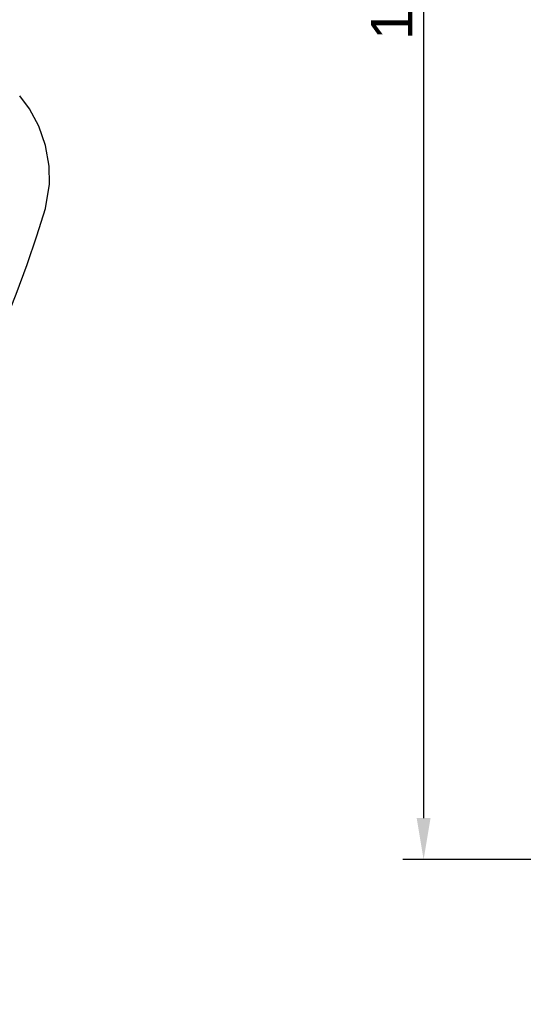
# Model space of a CAD drawing. Header units: millimetres. Extents: x 789 to 1209, y 393 to 987.
# Tile 20 of 37: x 965 to 995, y 735 to 794. Entities that reach past the tile are written whole.
import ezdxf

# ---------------------------------------------------------------- set-up
doc = ezdxf.new("R2010")
doc.units = ezdxf.units.MM
doc.header["$LTSCALE"] = 0.1
doc.layers.add('06___PRT_ALL_SURFS', color=7, linetype='Continuous')
doc.layers.add('DIM', color=3, linetype='Continuous')
doc.styles.get("Standard").update_dxf_attribs({"font": 'arial_0.ttf'})
doc.dimstyles.new('ISO-25', dxfattribs={"dimtxt": 2.5, "dimasz": 2.5, "dimexe": 1.25, "dimexo": 0.625, "dimtad": 1, "dimlfac": 1.333333, "dimtxsty": 'Standard', "dimcen": 2.5, "dimadec": 0, "dimazin": 0, "dimtfac": 1, "dimtmove": 0, "dimatfit": 3, "dimfxl": 1, "dimarcsym": 0})

# ---------------------------------------------------------------- blocks, each defined once
blk = doc.blocks.new('*D17')
at = {"layer": 'Defpoints', "color": 0, "transparency": 16777216}
for p in [(925.727, 770.306), (907.867, 437.802), (993.675, 437.802)]:
    blk.add_point(p, dxfattribs=at)
at = {"layer": 'DIM', "color": 0, "lineweight": -2, "transparency": 16777216}
for p, q in [((925.102, 770.306), (906.617, 770.306)), ((907.867, 767.806), (907.867, 440.302)), ((993.05, 437.802), (906.617, 437.802))]:
    blk.add_line(p, q, dxfattribs=at)
at = {"layer": 'DIM', "color": 0, "transparency": 16777216}
for points in [[(907.45, 767.806), (908.284, 767.806), (907.867, 770.306)], [(907.45, 440.302), (908.284, 440.302), (907.867, 437.802)]]:
    blk.add_solid(points, dxfattribs=at)
at = {"layer": 'DIM', "color": 0, "transparency": 16777216, "insert": (905.966, 636.681), "char_height": 2.5, "attachment_point": 5, "rotation": 90}
blk.add_mtext('1200', dxfattribs=at)
blk = doc.blocks.new('*D30')
at = {"layer": 'Defpoints', "color": 0, "transparency": 16777216}
for p in [(1004.793, 856.161), (989.094, 743.905), (1004.793, 743.905)]:
    blk.add_point(p, dxfattribs=at)
at = {"layer": 'DIM', "color": 0, "lineweight": -2, "transparency": 16777216}
for p, q in [((1004.168, 856.161), (987.844, 856.161)), ((989.094, 853.661), (989.094, 746.405)), ((1004.168, 743.905), (987.844, 743.905))]:
    blk.add_line(p, q, dxfattribs=at)
at = {"layer": 'DIM', "color": 0, "transparency": 16777216}
for points in [[(988.678, 853.661), (989.511, 853.661), (989.094, 856.161)], [(988.678, 746.405), (989.511, 746.405), (989.094, 743.905)]]:
    blk.add_solid(points, dxfattribs=at)
at = {"layer": 'DIM', "color": 0, "transparency": 16777216, "insert": (987.193, 800.033), "char_height": 2.5, "attachment_point": 5, "rotation": 90}
blk.add_mtext('110~220', dxfattribs=at)

msp = doc.modelspace()

# ---------------------------------------------------------------- linework, layer by layer
at = {"layer": '06___PRT_ALL_SURFS', "color": 7, "linetype": 'Continuous'}
for points in [[(966.5868, 784.5111), (966.572, 785.6073), (966.3592, 786.8464), (965.9553, 788.003), (965.3912, 789.0436), (964.8016, 789.8335)], [(965.8402, 781.4114), (966.3549, 783.0573), (966.5868, 784.5111)], [(951.6301, 755.5522), (952.5125, 756.5927), (953.4046, 757.7258), (954.3232, 758.9711), (955.2635, 760.321), (956.1847, 761.7101), (957.0596, 763.0851), (957.907, 764.4656), (958.7553, 765.8956), (959.6202, 767.4079), (960.4842, 768.9833), (961.3587, 770.6587), (962.2303, 772.4283), (963.072, 774.2519), (963.8627, 776.0891), (964.591, 777.9105), (965.251, 779.691), (965.8402, 781.4114)]]:
    msp.add_lwpolyline(points, dxfattribs=at)

# ---------------------------------------------------------------- dimensions: what is measured, and where the dimension line sits
at = {"layer": 'DIM'}
dim = msp.add_linear_dim(base=(989.0943, 743.9053), p1=(1004.7934, 856.161), p2=(1004.7934, 743.9053), angle=90, text='110~220', dimstyle='ISO-25', dxfattribs=at)
dim.commit()
dim.dimension.update_dxf_attribs({"geometry": '*D30', "text_midpoint": (987.1928, 800.0332)})
dim = msp.add_linear_dim(base=(907.8671, 437.8022), p1=(925.7268, 770.3061), p2=(993.6753, 437.8022), angle=90, text='1200', dimstyle='ISO-25', dxfattribs=at)
dim.commit()
dim.dimension.update_dxf_attribs({"geometry": '*D17', "text_midpoint": (907.8671, 636.6805), "dimtype": 160})

doc.saveas('drawing.dxf')
